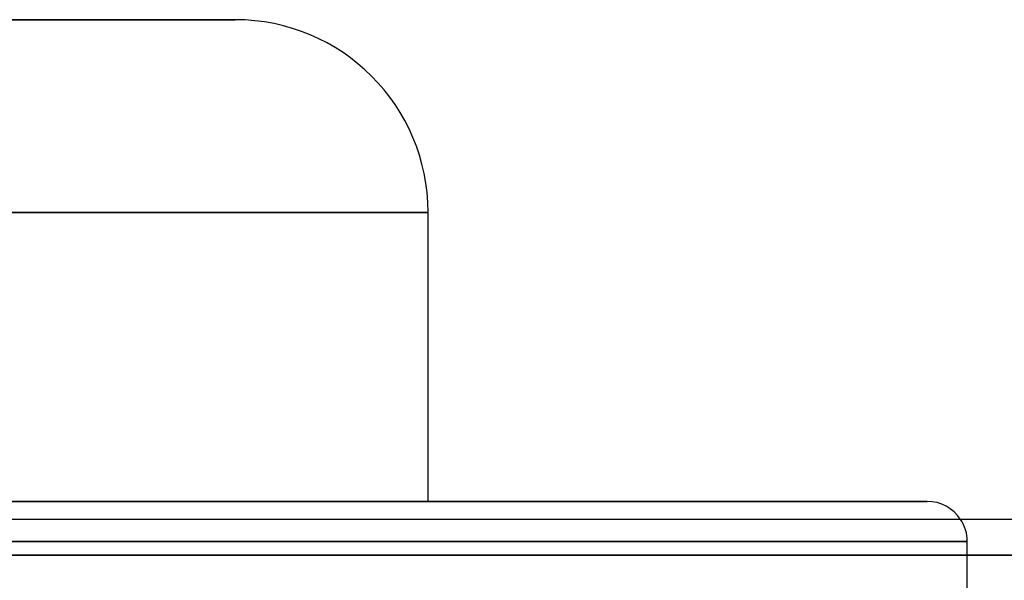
# Model space of a CAD drawing. Header units: millimetres. Extents: x -243 to 243, y -86 to 92.
# Tile 45 of 79: x 33 to 57, y 42 to 56. Entities that reach past the tile are written whole.
import ezdxf

# ---------------------------------------------------------------- set-up
doc = ezdxf.new("R2010")
doc.units = ezdxf.units.MM
doc.layers.add('MAIN-1', color=7, linetype='Continuous')

msp = doc.modelspace()

# ---------------------------------------------------------------- linework, layer by layer
at = {"layer": 'MAIN-1'}
for p, q in [((0, 56), (38.16, 56)), ((38.16, 56), (0, 56)), ((42.96, 51.2), (0, 51.2)), ((0, 51.2), (42.96, 51.2)), ((42.96, 44), (42.96, 51.2)), ((-42.96, 44), (42.96, 44)), ((42.96, 44), (-42.96, 44)), ((0, 44), (55.385, 44)), ((55.385, 44), (0, 44)), ((122.967, 43.552), (-122.967, 43.552)), ((122.967, 43.552), (-122.967, 43.552)), ((113.09, 43.552), (-113.09, 43.552)), ((113.09, 43.552), (-113.09, 43.552)), ((103.212, 43.552), (-103.212, 43.552)), ((103.212, 43.552), (-103.212, 43.552)), ((93.334, 43.552), (-93.334, 43.552)), ((93.334, 43.552), (-93.334, 43.552)), ((83.454, 43.552), (-83.454, 43.552)), ((83.454, 43.552), (-83.454, 43.552)), ((73.572, 43.552), (-73.572, 43.552)), ((73.572, 43.552), (-73.572, 43.552)), ((63.694, 43.552), (-63.694, 43.552)), ((63.694, 43.552), (-63.694, 43.552)), ((0, 43), (56.385, 43)), ((56.385, 43), (0, 43)), ((56.385, 41.763), (56.385, 43)), ((123.445, 42.657), (-123.445, 42.657)), ((-123.445, 42.657), (123.445, 42.657)), ((-122.085, 42.657), (122.085, 42.657)), ((122.085, 42.657), (-122.085, 42.657)), ((113.474, 42.657), (-113.474, 42.657)), ((-113.474, 42.657), (113.474, 42.657)), ((-112.207, 42.657), (112.207, 42.657)), ((112.207, 42.657), (-112.207, 42.657)), ((103.595, 42.657), (-103.595, 42.657)), ((-103.595, 42.657), (103.595, 42.657)), ((-102.329, 42.657), (102.329, 42.657)), ((102.329, 42.657), (-102.329, 42.657)), ((93.716, 42.657), (-93.716, 42.657)), ((-93.716, 42.657), (93.716, 42.657)), ((-92.449, 42.657), (92.449, 42.657)), ((92.449, 42.657), (-92.449, 42.657)), ((83.835, 42.657), (-83.835, 42.657)), ((-83.835, 42.657), (83.835, 42.657)), ((-82.568, 42.657), (82.568, 42.657)), ((82.568, 42.657), (-82.568, 42.657)), ((73.952, 42.657), (-73.952, 42.657)), ((-73.952, 42.657), (73.952, 42.657)), ((-72.685, 42.657), (72.685, 42.657)), ((72.685, 42.657), (-72.685, 42.657)), ((64.066, 42.657), (-64.066, 42.657)), ((-64.066, 42.657), (64.066, 42.657)), ((-62.958, 42.657), (62.958, 42.657)), ((62.958, 42.657), (-62.958, 42.657))]:
    msp.add_line(p, q, dxfattribs=at)
for centre, radius, start, end in [((38.16, 51.2), 4.8, 0, 90), ((55.385, 43), 1, 33.5388, 90.0001), ((55.385, 43), 1, 0, 33.5388)]:
    msp.add_arc(centre, radius, start, end, dxfattribs=at)

doc.saveas('drawing.dxf')
